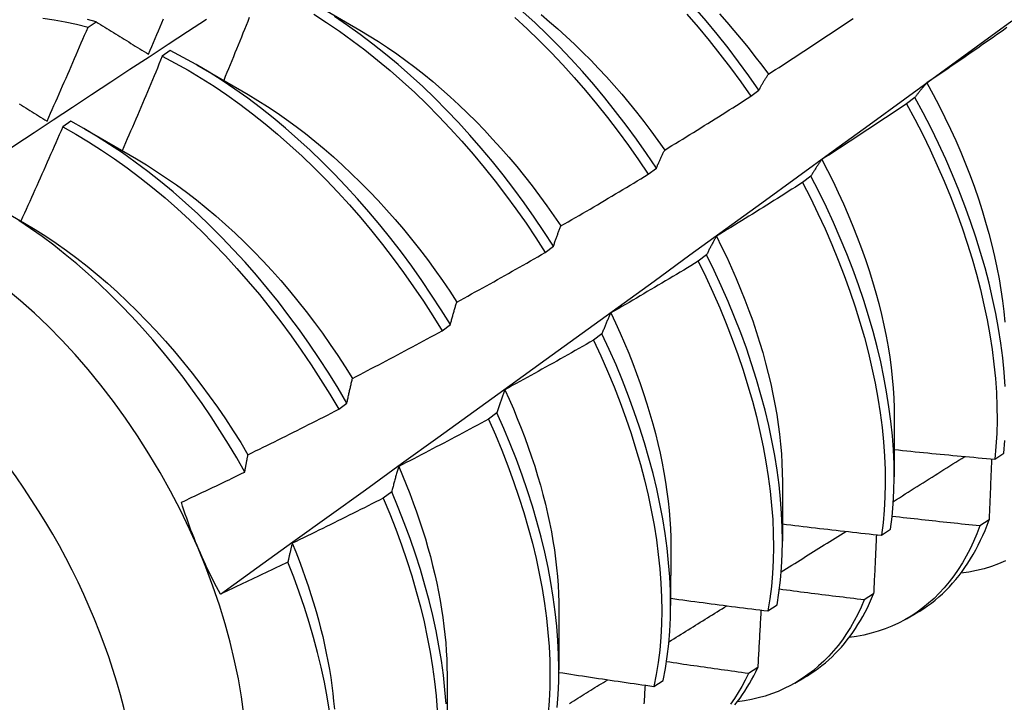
# Model space of a CAD drawing. Header units: inches. Extents: x 17 to 370, y 32 to 183.
# Tile 54 of 80: x 348.074 to 348.38, y 134.748 to 134.961. Entities that reach past the tile are written whole.
import ezdxf

# ---------------------------------------------------------------- set-up
doc = ezdxf.new("R2010")
doc.units = ezdxf.units.IN
doc.header["$MEASUREMENT"] = 0
doc.layers.add('Visible Edges(ANSI)', color=7, linetype='Continuous', lineweight=25)
doc.layers.add('Visible Tangent Edges(ANSI)', color=7, linetype='Continuous', lineweight=25)

msp = doc.modelspace()

# ---------------------------------------------------------------- linework, layer by layer
at = {"layer": 'Visible Edges(ANSI)'}
for p, q in [((348.16387, 134.96676), (348.17983, 134.95752)), ((348.09518, 134.95847), (348.09766, 134.96015)), ((348.12078, 134.95119), (348.1183, 134.94944)), ((348.12907, 134.94672), (348.14504, 134.93748)), ((348.3015, 134.93696), (348.30405, 134.9389)), ((348.35262, 134.9366), (348.35003, 134.93464)), ((348.08978, 134.92918), (348.0873, 134.92742)), ((348.09427, 134.92668), (348.11024, 134.91744)), ((348.26955, 134.91266), (348.27211, 134.9146)), ((348.32023, 134.91208), (348.31763, 134.91012)), ((348.06729, 134.90211), (348.07544, 134.8974)), ((348.23752, 134.88831), (348.24009, 134.89026)), ((348.28775, 134.88754), (348.28514, 134.88557)), ((348.20541, 134.86391), (348.20798, 134.86586)), ((348.25517, 134.86297), (348.25256, 134.86101)), ((348.17321, 134.83947), (348.17579, 134.84142)), ((348.22249, 134.83839), (348.21987, 134.83642)), ((348.34618, 134.83689), (348.34616, 134.81843)), ((348.37748, 134.82392), (348.3803, 134.82582)), ((348.31139, 134.81685), (348.31136, 134.79839)), ((348.18971, 134.81379), (348.18708, 134.81182)), ((348.3757, 134.80501), (348.37282, 134.80316)), ((348.34222, 134.80024), (348.34505, 134.80213)), ((348.27659, 134.79681), (348.27656, 134.77835)), ((348.33974, 134.78196), (348.33686, 134.78012)), ((348.30684, 134.77666), (348.30968, 134.77854)), ((348.24179, 134.77677), (348.24176, 134.75832)), ((348.35004, 134.77425), (348.35282, 134.77585)), ((348.30368, 134.75902), (348.30079, 134.75719)), ((348.20699, 134.75673), (348.20697, 134.73828)), ((348.27135, 134.75317), (348.27419, 134.75504)), ((348.31524, 134.75421), (348.31802, 134.75581))]:
    msp.add_line(p, q, dxfattribs=at)
at = {"layer": 'Visible Edges(ANSI)', "flags": 128}
for points in [[(348.16545, 134.96254), (348.16947, 134.95997), (348.17347, 134.95725), (348.17745, 134.95439), (348.1814, 134.9514), (348.18533, 134.94827), (348.18922, 134.94501), (348.19307, 134.94162), (348.19687, 134.93811), (348.20062, 134.93449), (348.20433, 134.93076), (348.20797, 134.92691), (348.21156, 134.92296), (348.21507, 134.91892), (348.21852, 134.91478), (348.22189, 134.91056), (348.22519, 134.90625), (348.2284, 134.90187), (348.23153, 134.89741), (348.23457, 134.89289), (348.23752, 134.88831)], [(348.27211, 134.9146), (348.26907, 134.91912), (348.26594, 134.92358), (348.26272, 134.92796), (348.25942, 134.93227), (348.25605, 134.93649), (348.2526, 134.94063), (348.24908, 134.94467), (348.2455, 134.94862), (348.24185, 134.95246), (348.23815, 134.95619), (348.23439, 134.95981), (348.23059, 134.96332)], [(348.23623, 134.96242), (348.23887, 134.96021), (348.24148, 134.95794), (348.24406, 134.9556), (348.24663, 134.9532), (348.24916, 134.95074), (348.25167, 134.94822), (348.25414, 134.94565), (348.25658, 134.94302), (348.25899, 134.94033), (348.26136, 134.93759), (348.26369, 134.93481), (348.26598, 134.93198), (348.26823, 134.9291), (348.27043, 134.92618), (348.2726, 134.92322), (348.27471, 134.92023)], [(348.28157, 134.96257), (348.28508, 134.95851), (348.28852, 134.95436), (348.29189, 134.95013), (348.29517, 134.94581), (348.29838, 134.94142), (348.3015, 134.93696)], [(348.30405, 134.9389), (348.30092, 134.94336), (348.29771, 134.94774), (348.29442, 134.95205), (348.29105, 134.95628), (348.2876, 134.96042), (348.28409, 134.96447)], [(348.29174, 134.96262), (348.29402, 134.96006), (348.29627, 134.95746), (348.29849, 134.95481), (348.30067, 134.95213), (348.30281, 134.9494), (348.30491, 134.94664), (348.30698, 134.94384)], [(348.03661, 134.89799), (348.04257, 134.90196), (348.04853, 134.90593), (348.0545, 134.9099), (348.06046, 134.91386), (348.06643, 134.91781), (348.07239, 134.92176), (348.07836, 134.92571), (348.08433, 134.92965), (348.0903, 134.93359), (348.09627, 134.93752), (348.10224, 134.94145), (348.10821, 134.94538), (348.11418, 134.9493), (348.12016, 134.95321), (348.12613, 134.95712), (348.13211, 134.96103)], [(348.08113, 134.96129), (348.0846, 134.96079), (348.08809, 134.96016), (348.09162, 134.95938), (348.09518, 134.95847)], [(348.09766, 134.96015), (348.09502, 134.96084)], [(348.09766, 134.96015), (348.09833, 134.95974), (348.09901, 134.95932), (348.09968, 134.95891), (348.10036, 134.95849), (348.10103, 134.95808), (348.10171, 134.95766), (348.10239, 134.95724), (348.10307, 134.95682), (348.10375, 134.95641), (348.10443, 134.95599), (348.10511, 134.95557), (348.10579, 134.95515), (348.10647, 134.95473), (348.10716, 134.95431), (348.10784, 134.95388), (348.10852, 134.95346), (348.10921, 134.95304), (348.1099, 134.95262), (348.11059, 134.95219), (348.11127, 134.95177), (348.11196, 134.95134), (348.11265, 134.95092), (348.11334, 134.95049), (348.11403, 134.95007)], [(348.11403, 134.95007), (348.11455, 134.95129), (348.11507, 134.95251), (348.11559, 134.95373), (348.11611, 134.95496), (348.11662, 134.95618), (348.11714, 134.9574), (348.11765, 134.95862), (348.11817, 134.95985), (348.11868, 134.96107)], [(348.13639, 134.78193), (348.1477, 134.79006), (348.15899, 134.79819), (348.17028, 134.80631), (348.18155, 134.81444), (348.19281, 134.82257), (348.20407, 134.83069), (348.21531, 134.83882), (348.22654, 134.84694), (348.23777, 134.85506), (348.24898, 134.86318), (348.26018, 134.8713), (348.27138, 134.87942), (348.28256, 134.88754), (348.29374, 134.89565), (348.3049, 134.90376), (348.31606, 134.91187), (348.3272, 134.91998), (348.33834, 134.92808), (348.34947, 134.93618), (348.36058, 134.94428), (348.37169, 134.95237), (348.38279, 134.96046)], [(348.14538, 134.96149), (348.14489, 134.96027), (348.1444, 134.95904), (348.1439, 134.95781), (348.14341, 134.95659), (348.14291, 134.95536), (348.14241, 134.95414), (348.14192, 134.95291), (348.14142, 134.95169), (348.14092, 134.95046), (348.14042, 134.94924), (348.13992, 134.94801), (348.13942, 134.94679), (348.13892, 134.94556), (348.13841, 134.94434), (348.13791, 134.94312), (348.13741, 134.94189)], [(348.24009, 134.89026), (348.23713, 134.89483), (348.23408, 134.89935), (348.23095, 134.9038), (348.22773, 134.90818), (348.22443, 134.91248), (348.22105, 134.9167), (348.21759, 134.92083), (348.21407, 134.92487), (348.21048, 134.92881), (348.20683, 134.93264), (348.20313, 134.93637), (348.19937, 134.93999), (348.19556, 134.94348), (348.19171, 134.94686), (348.18782, 134.95011), (348.18389, 134.95323), (348.17993, 134.95621), (348.17595, 134.95906), (348.17195, 134.96177)], [(348.22809, 134.96146), (348.23189, 134.95794), (348.23564, 134.95431), (348.23934, 134.95057), (348.24299, 134.94672), (348.24656, 134.94277), (348.25008, 134.93872), (348.25352, 134.93457), (348.25689, 134.93034), (348.26018, 134.92603), (348.26339, 134.92164), (348.26651, 134.91718), (348.26955, 134.91266)], [(348.30698, 134.94384), (348.30808, 134.94455), (348.30919, 134.94526), (348.3103, 134.94597), (348.3114, 134.94669), (348.31251, 134.94741), (348.31361, 134.94812), (348.31471, 134.94884), (348.31581, 134.94956), (348.31692, 134.95028), (348.31802, 134.951), (348.31912, 134.95172), (348.32022, 134.95244), (348.32132, 134.95317), (348.32241, 134.95389), (348.32351, 134.95462), (348.32461, 134.95534), (348.32571, 134.95607), (348.3268, 134.9568), (348.3279, 134.95753), (348.32899, 134.95826), (348.33009, 134.95899), (348.33118, 134.95973), (348.33227, 134.96046), (348.33336, 134.9612)], [(348.08243, 134.92924), (348.08297, 134.93046), (348.08351, 134.93167), (348.08405, 134.93288), (348.08458, 134.9341), (348.08512, 134.93532), (348.08566, 134.93653), (348.08619, 134.93775), (348.08673, 134.93896), (348.08726, 134.94018), (348.0878, 134.9414), (348.08833, 134.94262), (348.08886, 134.94383), (348.08939, 134.94505), (348.08992, 134.94627), (348.09045, 134.94749), (348.09098, 134.94871), (348.09151, 134.94993), (348.09203, 134.95115), (348.09256, 134.95236), (348.09308, 134.95358), (348.09361, 134.9548), (348.09413, 134.95603), (348.09465, 134.95725), (348.09518, 134.95847)], [(348.17984, 134.95752), (348.18271, 134.95582), (348.18557, 134.95403), (348.18843, 134.95216), (348.19127, 134.9502), (348.1941, 134.94816), (348.19692, 134.94604), (348.19971, 134.94384), (348.20249, 134.94157), (348.20524, 134.93922), (348.20797, 134.93679), (348.21066, 134.9343), (348.21333, 134.93173), (348.21597, 134.9291), (348.21858, 134.92641), (348.22115, 134.92366), (348.22368, 134.92085), (348.22618, 134.91798), (348.22863, 134.91506), (348.23104, 134.91209), (348.23341, 134.90907), (348.23573, 134.90601), (348.238, 134.9029), (348.24022, 134.89975), (348.24238, 134.89657)], [(348.38126, 134.95836), (348.38018, 134.9576), (348.3791, 134.95684), (348.37802, 134.95608), (348.37694, 134.95532), (348.37586, 134.95457), (348.37478, 134.95381), (348.3737, 134.95305), (348.37262, 134.9523), (348.37154, 134.95155), (348.37045, 134.95079), (348.36937, 134.95004), (348.36828, 134.94929), (348.3672, 134.94854), (348.36611, 134.9478), (348.36503, 134.94705), (348.36394, 134.9463), (348.36285, 134.94556), (348.36176, 134.94481), (348.36067, 134.94407), (348.35958, 134.94333), (348.35849, 134.94259), (348.3574, 134.94185), (348.35631, 134.94111)], [(348.20798, 134.86586), (348.20512, 134.87049), (348.20215, 134.87506), (348.1991, 134.87958), (348.19596, 134.88402), (348.19274, 134.8884), (348.18943, 134.8927), (348.18605, 134.89691), (348.18259, 134.90103), (348.17906, 134.90507), (348.17547, 134.909), (348.17182, 134.91283), (348.16811, 134.91655), (348.16435, 134.92016), (348.16053, 134.92365), (348.15668, 134.92702), (348.15279, 134.93026), (348.14886, 134.93337), (348.1449, 134.93635), (348.14092, 134.93919), (348.13691, 134.94188), (348.13289, 134.94444), (348.12886, 134.94684), (348.12482, 134.94909), (348.12078, 134.95119)], [(348.1183, 134.94944), (348.11778, 134.94821), (348.11727, 134.94698), (348.11676, 134.94575), (348.11625, 134.94452), (348.11573, 134.94329), (348.11522, 134.94206), (348.1147, 134.94083), (348.11419, 134.93961), (348.11367, 134.93838), (348.11315, 134.93715), (348.11263, 134.93593), (348.11211, 134.9347), (348.11159, 134.93347), (348.11107, 134.93225), (348.11055, 134.93102), (348.11002, 134.9298), (348.1095, 134.92857), (348.10898, 134.92734), (348.10845, 134.92612), (348.10792, 134.9249), (348.1074, 134.92367), (348.10687, 134.92245), (348.10634, 134.92122), (348.10581, 134.92)], [(348.1183, 134.94944), (348.12234, 134.94733), (348.12638, 134.94506), (348.13041, 134.94265), (348.13443, 134.94008), (348.13843, 134.93738), (348.14242, 134.93453), (348.14637, 134.93154), (348.1503, 134.92842), (348.15419, 134.92516), (348.15804, 134.92179), (348.16185, 134.91829), (348.1656, 134.91467), (348.16931, 134.91094), (348.17296, 134.9071), (348.17655, 134.90316), (348.18007, 134.89912), (348.18352, 134.89499), (348.1869, 134.89077), (348.1902, 134.88647), (348.19342, 134.88209), (348.19655, 134.87764), (348.1996, 134.87312), (348.20255, 134.86854), (348.20541, 134.86391)], [(348.30405, 134.9389), (348.30416, 134.93912), (348.30428, 134.93933), (348.3044, 134.93955), (348.30452, 134.93976), (348.30464, 134.93998), (348.30476, 134.94019), (348.30487, 134.9404), (348.30499, 134.94061), (348.30511, 134.94082), (348.30524, 134.94103), (348.30536, 134.94124), (348.30548, 134.94145), (348.3056, 134.94165), (348.30572, 134.94186), (348.30585, 134.94206), (348.30597, 134.94226), (348.3061, 134.94246), (348.30622, 134.94266), (348.30634, 134.94286), (348.30647, 134.94306), (348.3066, 134.94325), (348.30672, 134.94345), (348.30685, 134.94364), (348.30698, 134.94384)], [(348.35631, 134.94111), (348.35615, 134.94093), (348.35599, 134.94076), (348.35583, 134.94058), (348.35567, 134.9404), (348.35551, 134.94022), (348.35536, 134.94004), (348.3552, 134.93986), (348.35504, 134.93967), (348.35489, 134.93949), (348.35473, 134.9393), (348.35458, 134.93912), (348.35442, 134.93893), (348.35427, 134.93874), (348.35412, 134.93855), (348.35396, 134.93836), (348.35381, 134.93817), (348.35366, 134.93798), (348.35351, 134.93778), (348.35336, 134.93759), (348.35321, 134.93739), (348.35306, 134.9372), (348.35291, 134.937), (348.35276, 134.9368), (348.35262, 134.9366)], [(348.35631, 134.94111), (348.35826, 134.93755), (348.36013, 134.93397), (348.36194, 134.93038), (348.36366, 134.92677), (348.36531, 134.92315), (348.36688, 134.91952), (348.36837, 134.91588), (348.36978, 134.91225), (348.37112, 134.90862), (348.37237, 134.905), (348.37354, 134.90139), (348.37462, 134.89779), (348.37562, 134.8942), (348.37654, 134.89064), (348.37738, 134.8871), (348.37813, 134.88359), (348.37879, 134.88012), (348.37937, 134.87667), (348.37986, 134.87326), (348.38026, 134.8699), (348.38058, 134.86658)], [(348.07379, 134.93458), (348.07445, 134.93417), (348.07511, 134.93376), (348.07577, 134.93336), (348.07643, 134.93295), (348.07709, 134.93254), (348.07776, 134.93213), (348.07842, 134.93172), (348.07909, 134.93131), (348.07975, 134.93089), (348.08042, 134.93048), (348.08109, 134.93007), (348.08176, 134.92965), (348.08243, 134.92924)], [(348.14503, 134.93748), (348.14803, 134.93569), (348.15103, 134.9338), (348.15402, 134.93182), (348.15699, 134.92974), (348.15995, 134.92758), (348.16289, 134.92533), (348.16581, 134.92299), (348.16871, 134.92058), (348.17158, 134.91808), (348.17443, 134.9155), (348.17724, 134.91286), (348.18002, 134.91014), (348.18277, 134.90735), (348.18548, 134.9045), (348.18815, 134.90158), (348.19078, 134.8986), (348.19336, 134.89556), (348.1959, 134.89246), (348.19838, 134.88932), (348.20082, 134.88612), (348.20319, 134.88287), (348.20552, 134.87957), (348.20778, 134.87624), (348.20998, 134.87286)], [(348.27471, 134.92023), (348.27584, 134.92091), (348.27696, 134.9216), (348.27808, 134.92229), (348.2792, 134.92297), (348.28032, 134.92366), (348.28144, 134.92435), (348.28256, 134.92505), (348.28368, 134.92574), (348.2848, 134.92643), (348.28592, 134.92713), (348.28703, 134.92782), (348.28815, 134.92852), (348.28927, 134.92922), (348.29038, 134.92991), (348.2915, 134.93061), (348.29261, 134.93131), (348.29372, 134.93202), (348.29483, 134.93272), (348.29595, 134.93342), (348.29706, 134.93413), (348.29817, 134.93483), (348.29928, 134.93554), (348.30039, 134.93625), (348.3015, 134.93696)], [(348.35003, 134.93464), (348.34894, 134.9339), (348.34784, 134.93317), (348.34675, 134.93243), (348.34565, 134.9317), (348.34455, 134.93097), (348.34346, 134.93024), (348.34236, 134.92951), (348.34126, 134.92878), (348.34016, 134.92805), (348.33906, 134.92732), (348.33796, 134.9266), (348.33686, 134.92587), (348.33576, 134.92515), (348.33465, 134.92443), (348.33355, 134.92371), (348.33245, 134.92299), (348.33134, 134.92227), (348.33024, 134.92155), (348.32913, 134.92083), (348.32803, 134.92011), (348.32692, 134.9194), (348.32581, 134.91868), (348.3247, 134.91797), (348.32359, 134.91726)], [(348.35003, 134.93464), (348.35258, 134.92988), (348.35503, 134.92508), (348.35736, 134.92026), (348.35958, 134.91543), (348.36168, 134.91058), (348.36367, 134.90572), (348.36554, 134.90086), (348.36728, 134.89601), (348.3689, 134.89117), (348.37039, 134.88634), (348.37176, 134.88154), (348.373, 134.87677), (348.3741, 134.87203), (348.37508, 134.86734), (348.37592, 134.86269), (348.37663, 134.8581), (348.37721, 134.85356), (348.37765, 134.84909), (348.37796, 134.84469), (348.37813, 134.84036), (348.37817, 134.83612), (348.37808, 134.83196), (348.37785, 134.82789), (348.37748, 134.82392)], [(348.38073, 134.84662), (348.38041, 134.85103), (348.37996, 134.8555), (348.37937, 134.86004), (348.37865, 134.86464), (348.37779, 134.86929), (348.37681, 134.87399), (348.37569, 134.87873), (348.37445, 134.8835), (348.37307, 134.88831), (348.37157, 134.89313), (348.36994, 134.89798), (348.36818, 134.90283), (348.36631, 134.90769), (348.36431, 134.91254), (348.3622, 134.91739), (348.35997, 134.92223), (348.35763, 134.92705), (348.35518, 134.93184), (348.35262, 134.9366)], [(348.17579, 134.84142), (348.17301, 134.8461), (348.17014, 134.85072), (348.16718, 134.8553), (348.16412, 134.8598), (348.16097, 134.86425), (348.15774, 134.86862), (348.15443, 134.87291), (348.15104, 134.87712), (348.14758, 134.88124), (348.14405, 134.88526), (348.14046, 134.88919), (348.1368, 134.89301), (348.13309, 134.89673), (348.12932, 134.90033), (348.12551, 134.90381), (348.12165, 134.90717), (348.11776, 134.91041), (348.11383, 134.91351), (348.10987, 134.91648), (348.10588, 134.91931), (348.10187, 134.922), (348.09785, 134.92454), (348.09382, 134.92694), (348.08978, 134.92918)], [(348.0873, 134.92742), (348.08677, 134.92619), (348.08623, 134.92497), (348.08569, 134.92374), (348.08516, 134.92252), (348.08462, 134.92129), (348.08408, 134.92007), (348.08354, 134.91884), (348.083, 134.91762), (348.08246, 134.9164), (348.08192, 134.91518), (348.08138, 134.91395), (348.08083, 134.91273), (348.08029, 134.91151), (348.07974, 134.91029), (348.0792, 134.90907), (348.07865, 134.90784), (348.0781, 134.90662), (348.07756, 134.9054), (348.07701, 134.90418), (348.07646, 134.90296), (348.07591, 134.90174), (348.07536, 134.90053), (348.0748, 134.89931), (348.07425, 134.89809)], [(348.0873, 134.92742), (348.09134, 134.92516), (348.09537, 134.92276), (348.09939, 134.9202), (348.1034, 134.9175), (348.10738, 134.91466), (348.11134, 134.91168), (348.11527, 134.90857), (348.11916, 134.90532), (348.12301, 134.90195), (348.12682, 134.89846), (348.13058, 134.89485), (348.13429, 134.89113), (348.13795, 134.88729), (348.14154, 134.88336), (348.14506, 134.87933), (348.14852, 134.8752), (348.1519, 134.87099), (348.15521, 134.86669), (348.15843, 134.86231), (348.16157, 134.85786), (348.16462, 134.85335), (348.16758, 134.84878), (348.17044, 134.84415), (348.17321, 134.83947)], [(348.27211, 134.9146), (348.27221, 134.91485), (348.27232, 134.9151), (348.27242, 134.91534), (348.27252, 134.91559), (348.27263, 134.91583), (348.27274, 134.91607), (348.27284, 134.91631), (348.27295, 134.91655), (348.27306, 134.91679), (348.27316, 134.91702), (348.27327, 134.91726), (348.27338, 134.9175), (348.27349, 134.91773), (348.2736, 134.91796), (348.27371, 134.91819), (348.27382, 134.91842), (348.27393, 134.91865), (348.27404, 134.91888), (348.27415, 134.91911), (348.27426, 134.91933), (348.27437, 134.91956), (348.27449, 134.91978), (348.2746, 134.92001), (348.27471, 134.92023)], [(348.11024, 134.91744), (348.11338, 134.91557), (348.11652, 134.91359), (348.11964, 134.91151), (348.12275, 134.90934), (348.12584, 134.90706), (348.12891, 134.9047), (348.13196, 134.90224), (348.13499, 134.89969), (348.13798, 134.89706), (348.14094, 134.89434), (348.14386, 134.89155), (348.14675, 134.88867), (348.1496, 134.88571), (348.1524, 134.88269), (348.15516, 134.87959), (348.15787, 134.87642), (348.16052, 134.87319), (348.16313, 134.8699), (348.16568, 134.86656), (348.16817, 134.86316), (348.1706, 134.85971), (348.17297, 134.85622), (348.17527, 134.85269), (348.17751, 134.84912)], [(348.32359, 134.91726), (348.32345, 134.91705), (348.3233, 134.91685), (348.32316, 134.91664), (348.32301, 134.91644), (348.32287, 134.91623), (348.32272, 134.91602), (348.32258, 134.91581), (348.32244, 134.9156), (348.3223, 134.91539), (348.32215, 134.91518), (348.32201, 134.91496), (348.32187, 134.91475), (348.32173, 134.91453), (348.32159, 134.91431), (348.32145, 134.91409), (348.32132, 134.91388), (348.32118, 134.91366), (348.32104, 134.91343), (348.3209, 134.91321), (348.32077, 134.91299), (348.32063, 134.91276), (348.3205, 134.91254), (348.32036, 134.91231), (348.32023, 134.91208)], [(348.32359, 134.91726), (348.32538, 134.91384), (348.32711, 134.9104), (348.32876, 134.90695), (348.33035, 134.90348), (348.33186, 134.90002), (348.33331, 134.89654), (348.33468, 134.89307), (348.33598, 134.8896), (348.33721, 134.88613), (348.33836, 134.88268), (348.33944, 134.87923), (348.34044, 134.8758), (348.34136, 134.87239), (348.34221, 134.869), (348.34297, 134.86563), (348.34366, 134.86229), (348.34426, 134.85898), (348.34478, 134.8557), (348.34522, 134.85246), (348.34557, 134.84926), (348.34585, 134.8461), (348.34604, 134.84298), (348.34616, 134.83991), (348.34619, 134.83689)], [(348.24238, 134.89657), (348.24352, 134.89723), (348.24466, 134.89789), (348.2458, 134.89855), (348.24694, 134.89921), (348.24807, 134.89987), (348.24921, 134.90053), (348.25034, 134.9012), (348.25148, 134.90186), (348.25261, 134.90253), (348.25375, 134.9032), (348.25488, 134.90387), (348.25601, 134.90454), (348.25714, 134.90521), (348.25827, 134.90588), (348.2594, 134.90655), (348.26053, 134.90723), (348.26166, 134.9079), (348.26279, 134.90858), (348.26392, 134.90926), (348.26505, 134.90993), (348.26617, 134.91061), (348.2673, 134.91129), (348.26842, 134.91198), (348.26955, 134.91266)], [(348.31763, 134.91012), (348.31652, 134.90941), (348.31541, 134.9087), (348.3143, 134.908), (348.31319, 134.90729), (348.31207, 134.90658), (348.31096, 134.90588), (348.30984, 134.90518), (348.30873, 134.90448), (348.30761, 134.90377), (348.3065, 134.90307), (348.30538, 134.90238), (348.30426, 134.90168), (348.30314, 134.90098), (348.30202, 134.90028), (348.3009, 134.89959), (348.29978, 134.8989), (348.29866, 134.8982), (348.29754, 134.89751), (348.29642, 134.89682), (348.29529, 134.89613), (348.29417, 134.89544), (348.29305, 134.89476), (348.29192, 134.89407), (348.2908, 134.89338)], [(348.31763, 134.91012), (348.32009, 134.90533), (348.32243, 134.90051), (348.32465, 134.89568), (348.32676, 134.89083), (348.32876, 134.88597), (348.33063, 134.88111), (348.33238, 134.87626), (348.33401, 134.87141), (348.33551, 134.86659), (348.33688, 134.86179), (348.33813, 134.85701), (348.33924, 134.85227), (348.34023, 134.84758), (348.34108, 134.84292), (348.3418, 134.83833), (348.34238, 134.83379), (348.34283, 134.82931), (348.34315, 134.82491), (348.34333, 134.82058), (348.34337, 134.81633), (348.34329, 134.81216), (348.34307, 134.80809), (348.34271, 134.80412), (348.34222, 134.80024)], [(348.34505, 134.80213), (348.34552, 134.80602), (348.34587, 134.81), (348.34608, 134.81408), (348.34616, 134.81825), (348.3461, 134.8225), (348.34591, 134.82684), (348.34559, 134.83125), (348.34513, 134.83573), (348.34453, 134.84027), (348.3438, 134.84488), (348.34294, 134.84953), (348.34195, 134.85423), (348.34082, 134.85897), (348.33957, 134.86375), (348.33819, 134.86855), (348.33667, 134.87338), (348.33504, 134.87822), (348.33328, 134.88308), (348.33139, 134.88794), (348.32939, 134.89279), (348.32727, 134.89764), (348.32504, 134.90248), (348.32269, 134.90729), (348.32023, 134.91208)], [(348.14399, 134.81994), (348.1415, 134.82431), (348.13892, 134.82864), (348.13625, 134.83292), (348.1335, 134.83714), (348.13066, 134.84131), (348.12774, 134.84542), (348.12475, 134.84946), (348.12169, 134.85341), (348.11857, 134.85729), (348.11539, 134.86107), (348.11215, 134.86476), (348.10885, 134.86836), (348.1055, 134.87185), (348.1021, 134.87525), (348.09866, 134.87854), (348.09517, 134.88172), (348.09165, 134.88478), (348.08808, 134.88773), (348.08449, 134.89056), (348.08088, 134.89325), (348.07726, 134.89581), (348.07362, 134.89824)], [(348.07544, 134.8974), (348.07872, 134.89545), (348.08199, 134.89338), (348.08524, 134.89121), (348.08848, 134.88892), (348.0917, 134.88653), (348.0949, 134.88404), (348.09807, 134.88144), (348.1012, 134.87875), (348.10431, 134.87596), (348.10738, 134.87308), (348.11041, 134.87011), (348.1134, 134.86706), (348.11635, 134.86393), (348.11925, 134.86072), (348.1221, 134.85745), (348.12489, 134.8541), (348.12763, 134.85069), (348.13031, 134.84722), (348.13292, 134.84369), (348.13547, 134.84011), (348.13796, 134.83648), (348.14037, 134.83281), (348.1427, 134.82909), (348.14496, 134.82533)], [(348.24009, 134.89026), (348.24018, 134.89053), (348.24027, 134.89081), (348.24036, 134.89108), (348.24045, 134.89135), (348.24054, 134.89162), (348.24064, 134.8919), (348.24073, 134.89216), (348.24083, 134.89243), (348.24092, 134.8927), (348.24101, 134.89296), (348.24111, 134.89323), (348.2412, 134.89349), (348.2413, 134.89376), (348.2414, 134.89402), (348.24149, 134.89428), (348.24159, 134.89454), (348.24169, 134.89479), (348.24179, 134.89505), (348.24189, 134.89531), (348.24198, 134.89556), (348.24208, 134.89581), (348.24218, 134.89607), (348.24228, 134.89632), (348.24238, 134.89657)], [(348.2908, 134.89338), (348.29066, 134.89315), (348.29053, 134.89292), (348.2904, 134.89269), (348.29027, 134.89245), (348.29014, 134.89222), (348.29, 134.89198), (348.28987, 134.89174), (348.28975, 134.8915), (348.28962, 134.89126), (348.28949, 134.89102), (348.28936, 134.89078), (348.28923, 134.89054), (348.28911, 134.89029), (348.28898, 134.89005), (348.28885, 134.8898), (348.28873, 134.88956), (348.2886, 134.88931), (348.28848, 134.88906), (348.28836, 134.88881), (348.28823, 134.88856), (348.28811, 134.8883), (348.28799, 134.88805), (348.28787, 134.8878), (348.28775, 134.88754)], [(348.2908, 134.89338), (348.29243, 134.8901), (348.29401, 134.88681), (348.29552, 134.88352), (348.29697, 134.88021), (348.29836, 134.8769), (348.29968, 134.87359), (348.30093, 134.87029), (348.30211, 134.86699), (348.30323, 134.86369), (348.30427, 134.8604), (348.30524, 134.85713), (348.30614, 134.85387), (348.30697, 134.85063), (348.30773, 134.84741), (348.30842, 134.84421), (348.30904, 134.84104), (348.30958, 134.83789), (348.31005, 134.83478), (348.31046, 134.83169), (348.31078, 134.82864), (348.31104, 134.82563), (348.31122, 134.82266), (348.31133, 134.81973), (348.31137, 134.81685)], [(348.20998, 134.87286), (348.21114, 134.87349), (348.21229, 134.87413), (348.21344, 134.87476), (348.2146, 134.87539), (348.21575, 134.87603), (348.2169, 134.87667), (348.21805, 134.87731), (348.2192, 134.87794), (348.22035, 134.87858), (348.2215, 134.87922), (348.22265, 134.87987), (348.22379, 134.88051), (348.22494, 134.88115), (348.22609, 134.8818), (348.22723, 134.88245), (348.22838, 134.88309), (348.22952, 134.88374), (348.23067, 134.88439), (348.23181, 134.88504), (348.23296, 134.88569), (348.2341, 134.88634), (348.23524, 134.887), (348.23638, 134.88765), (348.23752, 134.88831)], [(348.28514, 134.88557), (348.28402, 134.88489), (348.28289, 134.88421), (348.28176, 134.88353), (348.28063, 134.88285), (348.2795, 134.88217), (348.27837, 134.8815), (348.27724, 134.88082), (348.27611, 134.88015), (348.27497, 134.87947), (348.27384, 134.8788), (348.27271, 134.87813), (348.27157, 134.87746), (348.27044, 134.87679), (348.2693, 134.87612), (348.26817, 134.87545), (348.26703, 134.87478), (348.26589, 134.87412), (348.26475, 134.87345), (348.26361, 134.87279), (348.26248, 134.87213), (348.26134, 134.87147), (348.2602, 134.87081), (348.25906, 134.87015), (348.25791, 134.86949)], [(348.28514, 134.88557), (348.28749, 134.88076), (348.28972, 134.87592), (348.29184, 134.87107), (348.29384, 134.86622), (348.29572, 134.86136), (348.29748, 134.8565), (348.29912, 134.85166), (348.30063, 134.84683), (348.30201, 134.84203), (348.30326, 134.83725), (348.30438, 134.83251), (348.30537, 134.82781), (348.30623, 134.82316), (348.30696, 134.81856), (348.30755, 134.81402), (348.30801, 134.80954), (348.30833, 134.80513), (348.30852, 134.80079), (348.30858, 134.79654), (348.3085, 134.79237), (348.30828, 134.78829), (348.30794, 134.78431), (348.30746, 134.78043), (348.30684, 134.77666)], [(348.30968, 134.77854), (348.31028, 134.78232), (348.31075, 134.78621), (348.31109, 134.7902), (348.31129, 134.79428), (348.31136, 134.79846), (348.3113, 134.80272), (348.3111, 134.80706), (348.31076, 134.81147), (348.3103, 134.81596), (348.30969, 134.82051), (348.30896, 134.82511), (348.30809, 134.82977), (348.30709, 134.83447), (348.30595, 134.83922), (348.30469, 134.84399), (348.3033, 134.8488), (348.30178, 134.85363), (348.30014, 134.85847), (348.29837, 134.86333), (348.29648, 134.86819), (348.29447, 134.87304), (348.29234, 134.87789), (348.2901, 134.88273), (348.28775, 134.88754)], [(348.20798, 134.86586), (348.20806, 134.86617), (348.20814, 134.86647), (348.20822, 134.86677), (348.2083, 134.86707), (348.20838, 134.86737), (348.20846, 134.86767), (348.20854, 134.86797), (348.20862, 134.86827), (348.2087, 134.86856), (348.20879, 134.86886), (348.20887, 134.86915), (348.20895, 134.86944), (348.20904, 134.86973), (348.20912, 134.87002), (348.20921, 134.87031), (348.20929, 134.8706), (348.20938, 134.87089), (348.20946, 134.87117), (348.20955, 134.87146), (348.20963, 134.87174), (348.20972, 134.87202), (348.20981, 134.8723), (348.2099, 134.87258), (348.20998, 134.87286)], [(348.25791, 134.86949), (348.25779, 134.86923), (348.25767, 134.86897), (348.25755, 134.86871), (348.25744, 134.86845), (348.25732, 134.86818), (348.2572, 134.86792), (348.25708, 134.86765), (348.25697, 134.86739), (348.25685, 134.86712), (348.25673, 134.86685), (348.25662, 134.86658), (348.2565, 134.86631), (348.25639, 134.86604), (348.25628, 134.86576), (348.25616, 134.86549), (348.25605, 134.86521), (348.25594, 134.86494), (348.25583, 134.86466), (348.25571, 134.86438), (348.2556, 134.8641), (348.25549, 134.86382), (348.25538, 134.86354), (348.25528, 134.86326), (348.25517, 134.86297)], [(348.25791, 134.86949), (348.2594, 134.86636), (348.26083, 134.86322), (348.2622, 134.86008), (348.26351, 134.85693), (348.26477, 134.85379), (348.26596, 134.85064), (348.26709, 134.8475), (348.26816, 134.84436), (348.26917, 134.84123), (348.27012, 134.83811), (348.271, 134.835), (348.27183, 134.83191), (348.27258, 134.82884), (348.27328, 134.82578), (348.27391, 134.82275), (348.27448, 134.81974), (348.27498, 134.81676), (348.27541, 134.8138), (348.27578, 134.81088), (348.27608, 134.80799), (348.27631, 134.80513), (348.27648, 134.80231), (348.27657, 134.79953), (348.2766, 134.7968)], [(348.17751, 134.84912), (348.17868, 134.84972), (348.17985, 134.85033), (348.18102, 134.85093), (348.18218, 134.85154), (348.18335, 134.85215), (348.18452, 134.85276), (348.18568, 134.85337), (348.18685, 134.85398), (348.18801, 134.85459), (348.18917, 134.85521), (348.19034, 134.85582), (348.1915, 134.85644), (348.19266, 134.85705), (348.19382, 134.85767), (348.19499, 134.85829), (348.19615, 134.85891), (348.19731, 134.85953), (348.19846, 134.86015), (348.19962, 134.86078), (348.20078, 134.8614), (348.20194, 134.86203), (348.2031, 134.86265), (348.20425, 134.86328), (348.20541, 134.86391)], [(348.25256, 134.86101), (348.25141, 134.86035), (348.25027, 134.8597), (348.24912, 134.85904), (348.24798, 134.85839), (348.24683, 134.85774), (348.24569, 134.85709), (348.24454, 134.85644), (348.24339, 134.8558), (348.24224, 134.85515), (348.24109, 134.8545), (348.23994, 134.85386), (348.23879, 134.85322), (348.23764, 134.85257), (348.23649, 134.85193), (348.23534, 134.85129), (348.23419, 134.85065), (348.23303, 134.85002), (348.23188, 134.84938), (348.23073, 134.84874), (348.22957, 134.84811), (348.22842, 134.84748), (348.22726, 134.84684), (348.2261, 134.84621), (348.22495, 134.84558)], [(348.25256, 134.86101), (348.2548, 134.85617), (348.25692, 134.85132), (348.25893, 134.84647), (348.26082, 134.84161), (348.26258, 134.83675), (348.26422, 134.83191), (348.26574, 134.82708), (348.26713, 134.82228), (348.26839, 134.8175), (348.26952, 134.81275), (348.27052, 134.80805), (348.27139, 134.8034), (348.27212, 134.79879), (348.27272, 134.79424), (348.27319, 134.78976), (348.27352, 134.78535), (348.27372, 134.78101), (348.27378, 134.77675), (348.27371, 134.77257), (348.2735, 134.76849), (348.27316, 134.7645), (348.27269, 134.76062), (348.27208, 134.75684), (348.27135, 134.75317)], [(348.27419, 134.75504), (348.27492, 134.75872), (348.27551, 134.76251), (348.27598, 134.7664), (348.27631, 134.7704), (348.2765, 134.77449), (348.27656, 134.77867), (348.27649, 134.78293), (348.27628, 134.78728), (348.27594, 134.7917), (348.27546, 134.79619), (348.27485, 134.80074), (348.27411, 134.80535), (348.27323, 134.81001), (348.27222, 134.81471), (348.27108, 134.81946), (348.26981, 134.82424), (348.26842, 134.82905), (348.26689, 134.83388), (348.26524, 134.83872), (348.26346, 134.84358), (348.26157, 134.84844), (348.25955, 134.85329), (348.25742, 134.85814), (348.25517, 134.86297)], [(348.17579, 134.84142), (348.17585, 134.84176), (348.17592, 134.84209), (348.17599, 134.84242), (348.17606, 134.84275), (348.17613, 134.84308), (348.1762, 134.84341), (348.17627, 134.84373), (348.17634, 134.84406), (348.17641, 134.84438), (348.17648, 134.84471), (348.17655, 134.84503), (348.17662, 134.84535), (348.17669, 134.84567), (348.17677, 134.84599), (348.17684, 134.84631), (348.17691, 134.84662), (348.17699, 134.84694), (348.17706, 134.84725), (348.17713, 134.84757), (348.17721, 134.84788), (348.17728, 134.84819), (348.17736, 134.8485), (348.17743, 134.84881), (348.17751, 134.84912)], [(348.22495, 134.84558), (348.22484, 134.84529), (348.22473, 134.84501), (348.22462, 134.84472), (348.22452, 134.84443), (348.22441, 134.84413), (348.22431, 134.84384), (348.2242, 134.84355), (348.2241, 134.84325), (348.22399, 134.84296), (348.22389, 134.84266), (348.22378, 134.84236), (348.22368, 134.84206), (348.22358, 134.84176), (348.22348, 134.84146), (348.22338, 134.84116), (348.22328, 134.84085), (348.22318, 134.84055), (348.22308, 134.84024), (348.22298, 134.83994), (348.22288, 134.83963), (348.22278, 134.83932), (348.22268, 134.83901), (348.22258, 134.8387), (348.22249, 134.83839)], [(348.22495, 134.84558), (348.22629, 134.8426), (348.22759, 134.83962), (348.22883, 134.83663), (348.23002, 134.83365), (348.23116, 134.83066), (348.23224, 134.82768), (348.23327, 134.8247), (348.23424, 134.82173), (348.23515, 134.81877), (348.23601, 134.81582), (348.23681, 134.81289), (348.23755, 134.80997), (348.23823, 134.80706), (348.23886, 134.80418), (348.23942, 134.80132), (348.23992, 134.79848), (348.24036, 134.79566), (348.24074, 134.79287), (348.24107, 134.79011), (348.24133, 134.78738), (348.24153, 134.78468), (348.24168, 134.78201), (348.24176, 134.77937), (348.24179, 134.77678)], [(348.14496, 134.82533), (348.14615, 134.82591), (348.14733, 134.82649), (348.14851, 134.82707), (348.14969, 134.82765), (348.15087, 134.82823), (348.15205, 134.82881), (348.15323, 134.82939), (348.15441, 134.82998), (348.15559, 134.83056), (348.15677, 134.83115), (348.15795, 134.83173), (348.15913, 134.83232), (348.1603, 134.83291), (348.16148, 134.8335), (348.16265, 134.83409), (348.16383, 134.83469), (348.165, 134.83528), (348.16618, 134.83588), (348.16735, 134.83647), (348.16852, 134.83707), (348.16969, 134.83767), (348.17087, 134.83827), (348.17204, 134.83887), (348.17321, 134.83947)], [(348.2412, 134.7466), (348.24152, 134.7506), (348.24171, 134.7547), (348.24176, 134.75888), (348.24168, 134.76315), (348.24147, 134.7675), (348.24112, 134.77192), (348.24063, 134.77642), (348.24002, 134.78097), (348.23926, 134.78558), (348.23838, 134.79025), (348.23736, 134.79496), (348.23621, 134.7997), (348.23494, 134.80448), (348.23353, 134.80929), (348.232, 134.81412), (348.23034, 134.81897), (348.22856, 134.82383), (348.22665, 134.82868), (348.22463, 134.83354), (348.22249, 134.83839)], [(348.21987, 134.83642), (348.21871, 134.83579), (348.21755, 134.83517), (348.21639, 134.83454), (348.21523, 134.83392), (348.21407, 134.83329), (348.2129, 134.83267), (348.21174, 134.83205), (348.21058, 134.83143), (348.20942, 134.83081), (348.20825, 134.8302), (348.20709, 134.82958), (348.20592, 134.82896), (348.20475, 134.82835), (348.20359, 134.82774), (348.20242, 134.82712), (348.20125, 134.82651), (348.20009, 134.8259), (348.19892, 134.82529), (348.19775, 134.82468), (348.19658, 134.82408), (348.19541, 134.82347), (348.19424, 134.82287), (348.19306, 134.82226), (348.19189, 134.82166)], [(348.21987, 134.83642), (348.222, 134.83157), (348.22401, 134.82672), (348.22591, 134.82186), (348.22768, 134.817), (348.22933, 134.81216), (348.23086, 134.80733), (348.23225, 134.80252), (348.23352, 134.79774), (348.23466, 134.793), (348.23567, 134.78829), (348.23654, 134.78363), (348.23728, 134.77902), (348.23789, 134.77447), (348.23837, 134.76999), (348.23871, 134.76557), (348.23891, 134.76122), (348.23898, 134.75696), (348.23892, 134.75278), (348.23872, 134.74869), (348.23839, 134.7447)], [(348.3803, 134.82582), (348.38065, 134.8298)], [(348.14399, 134.81994), (348.14403, 134.82017), (348.14407, 134.8204), (348.14411, 134.82063), (348.14415, 134.82086), (348.14419, 134.82109), (348.14422, 134.82131), (348.14426, 134.82154), (348.1443, 134.82177), (348.14434, 134.82199), (348.14439, 134.82222), (348.14443, 134.82245), (348.14447, 134.82267), (348.14451, 134.82289), (348.14455, 134.82312), (348.14459, 134.82334), (348.14463, 134.82357), (348.14467, 134.82379), (348.14471, 134.82401), (348.14475, 134.82423), (348.1448, 134.82445), (348.14484, 134.82467), (348.14488, 134.82489), (348.14492, 134.82511), (348.14496, 134.82533)], [(348.34592, 134.81078), (348.34685, 134.81136), (348.34777, 134.81194), (348.3487, 134.81253), (348.34962, 134.81311), (348.35055, 134.81369), (348.35147, 134.81427), (348.3524, 134.81486), (348.35332, 134.81544), (348.35425, 134.81602), (348.35517, 134.81661), (348.3561, 134.81719), (348.35702, 134.81777), (348.35795, 134.81836), (348.35887, 134.81894), (348.35979, 134.81952), (348.36072, 134.82011), (348.36164, 134.82069), (348.36257, 134.82128), (348.36349, 134.82186), (348.36442, 134.82244), (348.36534, 134.82303), (348.36626, 134.82361), (348.36719, 134.8242), (348.36811, 134.82478)], [(348.34617, 134.82695), (348.34747, 134.82682), (348.34878, 134.82668), (348.35008, 134.82655), (348.35138, 134.82642), (348.35269, 134.82628), (348.35399, 134.82615), (348.35529, 134.82602), (348.3566, 134.82589), (348.3579, 134.82576), (348.35921, 134.82563), (348.36051, 134.82551), (348.36182, 134.82538), (348.36312, 134.82525), (348.36443, 134.82513), (348.36573, 134.825), (348.36704, 134.82488), (348.36834, 134.82476), (348.36965, 134.82464), (348.37095, 134.82452), (348.37226, 134.8244), (348.37356, 134.82428), (348.37487, 134.82416), (348.37618, 134.82404), (348.37748, 134.82392)], [(348.19189, 134.82166), (348.1918, 134.82135), (348.1917, 134.82103), (348.1916, 134.82071), (348.19151, 134.82039), (348.19141, 134.82007), (348.19132, 134.81975), (348.19123, 134.81943), (348.19113, 134.81911), (348.19104, 134.81878), (348.19095, 134.81846), (348.19086, 134.81813), (348.19077, 134.8178), (348.19067, 134.81747), (348.19058, 134.81714), (348.19049, 134.81681), (348.1904, 134.81648), (348.19032, 134.81615), (348.19023, 134.81582), (348.19014, 134.81548), (348.19005, 134.81514), (348.18996, 134.81481), (348.18988, 134.81447), (348.18979, 134.81413), (348.18971, 134.81379)], [(348.19189, 134.82166), (348.1931, 134.81884), (348.19427, 134.81602), (348.19538, 134.8132), (348.19644, 134.81038), (348.19746, 134.80756), (348.19842, 134.80475), (348.19933, 134.80194), (348.20019, 134.79915), (348.20101, 134.79636), (348.20177, 134.79358), (348.20247, 134.79082), (348.20313, 134.78807), (348.20374, 134.78533), (348.20429, 134.78261), (348.20479, 134.77991), (348.20525, 134.77724), (348.20564, 134.77458), (348.20599, 134.77195), (348.20628, 134.76934), (348.20652, 134.76676), (348.20671, 134.76421), (348.20685, 134.76168), (348.20693, 134.75919), (348.20696, 134.75674)], [(348.37648, 134.82401), (348.37644, 134.82323), (348.37641, 134.82244), (348.37638, 134.82165), (348.37635, 134.82086), (348.37632, 134.82008), (348.37629, 134.81929), (348.37626, 134.8185), (348.37623, 134.81771), (348.37619, 134.81692), (348.37616, 134.81613), (348.37613, 134.81534), (348.3761, 134.81455), (348.37606, 134.81375), (348.37603, 134.81296), (348.376, 134.81217), (348.37597, 134.81138), (348.37593, 134.81058), (348.3759, 134.80979), (348.37587, 134.80899), (348.37583, 134.8082), (348.3758, 134.8074), (348.37577, 134.80661), (348.37573, 134.80581), (348.3757, 134.80501)], [(348.12424, 134.81051), (348.12506, 134.81089), (348.12589, 134.81128), (348.12671, 134.81167), (348.12754, 134.81206), (348.12836, 134.81245), (348.12919, 134.81284), (348.13001, 134.81323), (348.13084, 134.81362), (348.13166, 134.81401), (348.13249, 134.8144), (348.13331, 134.81479), (348.13413, 134.81519), (348.13495, 134.81558), (348.13578, 134.81597), (348.1366, 134.81637), (348.13742, 134.81676), (348.13824, 134.81716), (348.13907, 134.81755), (348.13989, 134.81795), (348.14071, 134.81835), (348.14153, 134.81874), (348.14235, 134.81914), (348.14317, 134.81954), (348.14399, 134.81994)], [(348.20665, 134.74772), (348.20629, 134.75215), (348.2058, 134.75665), (348.20518, 134.7612), (348.20442, 134.76582), (348.20352, 134.77049), (348.2025, 134.7752), (348.20134, 134.77995), (348.20006, 134.78473), (348.19864, 134.78954), (348.1971, 134.79437), (348.19544, 134.79922), (348.19365, 134.80407), (348.19174, 134.80893), (348.18971, 134.81379)], [(348.13639, 134.78193), (348.13578, 134.78306), (348.13518, 134.78419), (348.13458, 134.78532), (348.134, 134.78647), (348.13342, 134.78762), (348.13286, 134.78877), (348.1323, 134.78993), (348.13175, 134.7911), (348.13121, 134.79227), (348.13068, 134.79345), (348.13016, 134.79464), (348.12965, 134.79583), (348.12915, 134.79703), (348.12865, 134.79823), (348.12817, 134.79944), (348.1277, 134.80065), (348.12723, 134.80187), (348.12678, 134.80309), (348.12633, 134.80431), (348.12589, 134.80554), (348.12547, 134.80678), (348.12505, 134.80802), (348.12464, 134.80926), (348.12424, 134.81051)], [(348.18708, 134.81182), (348.1859, 134.81122), (348.18473, 134.81062), (348.18355, 134.81003), (348.18238, 134.80943), (348.1812, 134.80883), (348.18003, 134.80824), (348.17885, 134.80765), (348.17767, 134.80706), (348.17649, 134.80647), (348.17531, 134.80588), (348.17413, 134.80529), (348.17295, 134.8047), (348.17177, 134.80411), (348.17059, 134.80353), (348.16941, 134.80294), (348.16823, 134.80236), (348.16704, 134.80178), (348.16586, 134.8012), (348.16468, 134.80062), (348.16349, 134.80004), (348.16231, 134.79946), (348.16112, 134.79888), (348.15994, 134.79831), (348.15875, 134.79773)], [(348.18708, 134.81182), (348.1891, 134.80696), (348.191, 134.80211), (348.19278, 134.79725), (348.19444, 134.7924), (348.19597, 134.78757), (348.19737, 134.78277), (348.19865, 134.77798), (348.1998, 134.77324), (348.20081, 134.76853), (348.20169, 134.76387), (348.20244, 134.75926), (348.20306, 134.7547), (348.20354, 134.75021), (348.20389, 134.74579)], [(348.37282, 134.80316), (348.37169, 134.80328), (348.37055, 134.80339), (348.36941, 134.80351), (348.36827, 134.80363), (348.36713, 134.80374), (348.366, 134.80386), (348.36486, 134.80398), (348.36372, 134.8041), (348.36258, 134.80422), (348.36145, 134.80434), (348.36031, 134.80446), (348.35917, 134.80459), (348.35803, 134.80471), (348.3569, 134.80483), (348.35576, 134.80496), (348.35462, 134.80508), (348.35349, 134.80521), (348.35235, 134.80533), (348.35121, 134.80546), (348.35008, 134.80559), (348.34894, 134.80572), (348.34781, 134.80585), (348.34667, 134.80598), (348.34553, 134.80611)], [(348.31137, 134.80376), (348.31265, 134.80361), (348.31394, 134.80345), (348.31522, 134.8033), (348.3165, 134.80314), (348.31779, 134.80299), (348.31907, 134.80284), (348.32036, 134.80269), (348.32164, 134.80254), (348.32293, 134.80239), (348.32421, 134.80224), (348.3255, 134.80209), (348.32678, 134.80195), (348.32807, 134.8018), (348.32935, 134.80165), (348.33064, 134.80151), (348.33193, 134.80137), (348.33321, 134.80122), (348.3345, 134.80108), (348.33579, 134.80094), (348.33707, 134.8008), (348.33836, 134.80066), (348.33965, 134.80052), (348.34093, 134.80038), (348.34222, 134.80024)], [(348.37282, 134.80316), (348.37188, 134.8007), (348.37086, 134.79831), (348.36977, 134.796), (348.36861, 134.79378), (348.36738, 134.79163), (348.36608, 134.78957), (348.36471, 134.7876), (348.36327, 134.78571), (348.36176, 134.78391), (348.36019, 134.78221), (348.35856, 134.78059), (348.35686, 134.77907), (348.3551, 134.77764), (348.35328, 134.7763), (348.3514, 134.77506), (348.34946, 134.77392), (348.34747, 134.77288), (348.34543, 134.77193), (348.34333, 134.77109), (348.34118, 134.77034), (348.33898, 134.7697), (348.33673, 134.76915), (348.33444, 134.76871), (348.33211, 134.76837)], [(348.35282, 134.77585), (348.35409, 134.77661), (348.35534, 134.77741), (348.35656, 134.77826), (348.35775, 134.77914), (348.35892, 134.78007), (348.36006, 134.78103), (348.36118, 134.78204), (348.36227, 134.78309), (348.36333, 134.78418), (348.36436, 134.78531), (348.36536, 134.78647), (348.36634, 134.78768), (348.36729, 134.78892), (348.3682, 134.7902), (348.36909, 134.79152), (348.36995, 134.79288), (348.37078, 134.79427), (348.37157, 134.7957), (348.37234, 134.79717), (348.37307, 134.79867), (348.37378, 134.8002), (348.37445, 134.80177), (348.37509, 134.80338), (348.3757, 134.80501)], [(348.31099, 134.78886), (348.31183, 134.78938), (348.31267, 134.7899), (348.31351, 134.79043), (348.31434, 134.79095), (348.31518, 134.79148), (348.31602, 134.792), (348.31686, 134.79253), (348.3177, 134.79305), (348.31854, 134.79358), (348.31937, 134.7941), (348.32021, 134.79463), (348.32105, 134.79515), (348.32189, 134.79568), (348.32272, 134.7962), (348.32356, 134.79673), (348.3244, 134.79725), (348.32524, 134.79778), (348.32608, 134.7983), (348.32691, 134.79883), (348.32775, 134.79936), (348.32859, 134.79988), (348.32943, 134.80041), (348.33026, 134.80093), (348.3311, 134.80146)], [(348.34063, 134.80041), (348.34059, 134.79965), (348.34056, 134.79888), (348.34052, 134.79812), (348.34049, 134.79735), (348.34045, 134.79659), (348.34042, 134.79582), (348.34038, 134.79505), (348.34034, 134.79429), (348.34031, 134.79352), (348.34027, 134.79275), (348.34023, 134.79198), (348.3402, 134.79122), (348.34016, 134.79045), (348.34012, 134.78968), (348.34009, 134.78891), (348.34005, 134.78814), (348.34001, 134.78737), (348.33997, 134.78659), (348.33994, 134.78582), (348.3399, 134.78505), (348.33986, 134.78428), (348.33982, 134.78351), (348.33978, 134.78273), (348.33974, 134.78196)], [(348.15875, 134.79773), (348.15869, 134.7975), (348.15863, 134.79726), (348.15857, 134.79702), (348.15852, 134.79678), (348.15846, 134.79655), (348.1584, 134.79631), (348.15834, 134.79607), (348.15828, 134.79583), (348.15823, 134.79558), (348.15817, 134.79534), (348.15811, 134.7951), (348.15806, 134.79486), (348.158, 134.79462), (348.15794, 134.79437), (348.15789, 134.79413), (348.15783, 134.79388), (348.15778, 134.79364), (348.15772, 134.79339), (348.15767, 134.79315), (348.15761, 134.7929), (348.15756, 134.79265), (348.1575, 134.79241), (348.15745, 134.79216), (348.15739, 134.79191)], [(348.15875, 134.79773), (348.15983, 134.79507), (348.16087, 134.79241), (348.16186, 134.78975), (348.16281, 134.78709), (348.16372, 134.78444), (348.16459, 134.78179), (348.1654, 134.77915), (348.16618, 134.77652), (348.16691, 134.7739), (348.16759, 134.77129), (348.16823, 134.76869), (348.16882, 134.7661), (348.16936, 134.76354), (348.16986, 134.76098), (348.17031, 134.75845), (348.17072, 134.75593), (348.17108, 134.75344), (348.17138, 134.75097), (348.17164, 134.74852), (348.17186, 134.7461)], [(348.15739, 134.79191), (348.15652, 134.79149), (348.15565, 134.79107), (348.15478, 134.79064), (348.1539, 134.79022), (348.15303, 134.7898), (348.15216, 134.78938), (348.15128, 134.78896), (348.15041, 134.78855), (348.14954, 134.78813), (348.14866, 134.78771), (348.14779, 134.78729), (348.14691, 134.78688), (348.14604, 134.78646), (348.14516, 134.78605), (348.14429, 134.78563), (348.14341, 134.78522), (348.14253, 134.78481), (348.14166, 134.78439), (348.14078, 134.78398), (348.1399, 134.78357), (348.13903, 134.78316), (348.13815, 134.78275), (348.13727, 134.78234), (348.13639, 134.78193)], [(348.17037, 134.74543), (348.16963, 134.74996), (348.16876, 134.75452), (348.16776, 134.75913), (348.16664, 134.76376), (348.1654, 134.76841), (348.16404, 134.77309), (348.16256, 134.77778), (348.16095, 134.78248), (348.15923, 134.7872), (348.15739, 134.79191)], [(348.38086, 134.79225), (348.37867, 134.79133), (348.37642, 134.79053), (348.37412, 134.78983), (348.37176, 134.78924), (348.36936, 134.78877), (348.3669, 134.78841)], [(348.33686, 134.78012), (348.33576, 134.78025), (348.33466, 134.78038), (348.33355, 134.78051), (348.33245, 134.78065), (348.33135, 134.78078), (348.33025, 134.78091), (348.32915, 134.78105), (348.32804, 134.78118), (348.32694, 134.78132), (348.32584, 134.78146), (348.32474, 134.78159), (348.32364, 134.78173), (348.32254, 134.78187), (348.32143, 134.78201), (348.32033, 134.78215), (348.31923, 134.78229), (348.31813, 134.78243), (348.31703, 134.78257), (348.31593, 134.78271), (348.31483, 134.78285), (348.31373, 134.783), (348.31263, 134.78314), (348.31153, 134.78329), (348.31043, 134.78343)], [(348.31802, 134.75581), (348.3192, 134.75651), (348.32035, 134.75725), (348.32148, 134.75802), (348.32259, 134.75882), (348.32367, 134.75966), (348.32474, 134.76054), (348.32578, 134.76145), (348.3268, 134.7624), (348.32779, 134.76338), (348.32876, 134.76439), (348.32971, 134.76544), (348.33064, 134.76652), (348.33153, 134.76763), (348.33241, 134.76878), (348.33326, 134.76995), (348.33408, 134.77117), (348.33488, 134.77241), (348.33565, 134.77368), (348.3364, 134.77498), (348.33712, 134.77632), (348.33782, 134.77769), (348.33849, 134.77908), (348.33913, 134.78051), (348.33974, 134.78196)], [(348.27604, 134.76707), (348.27679, 134.76754), (348.27754, 134.76801), (348.27829, 134.76847), (348.27904, 134.76894), (348.27979, 134.76941), (348.28055, 134.76987), (348.2813, 134.77034), (348.28205, 134.77081), (348.2828, 134.77127), (348.28355, 134.77174), (348.2843, 134.77221), (348.28505, 134.77267), (348.2858, 134.77314), (348.28655, 134.77361), (348.2873, 134.77407), (348.28805, 134.77454), (348.2888, 134.77501), (348.28955, 134.77548), (348.2903, 134.77594), (348.29105, 134.77641), (348.2918, 134.77688), (348.29255, 134.77734), (348.2933, 134.77781), (348.29405, 134.77828)], [(348.27657, 134.78062), (348.27783, 134.78045), (348.27908, 134.78028), (348.28034, 134.78011), (348.2816, 134.77993), (348.28286, 134.77976), (348.28412, 134.77959), (348.28539, 134.77942), (348.28665, 134.77925), (348.28791, 134.77909), (348.28917, 134.77892), (348.29043, 134.77875), (348.29169, 134.77859), (348.29295, 134.77842), (348.29421, 134.77826), (348.29548, 134.77809), (348.29674, 134.77793), (348.298, 134.77777), (348.29926, 134.77761), (348.30053, 134.77745), (348.30179, 134.77729), (348.30305, 134.77713), (348.30432, 134.77697), (348.30558, 134.77681), (348.30684, 134.77666)], [(348.33686, 134.78012), (348.33588, 134.77787), (348.33484, 134.77569), (348.33373, 134.77358), (348.33256, 134.77155), (348.33132, 134.7696), (348.33002, 134.76772), (348.32867, 134.76592), (348.32725, 134.7642), (348.32577, 134.76256), (348.32423, 134.761), (348.32264, 134.75953), (348.32099, 134.75814), (348.31929, 134.75684), (348.31753, 134.75562), (348.31572, 134.75449), (348.31386, 134.75345), (348.31195, 134.75249), (348.30999, 134.75163), (348.30799, 134.75085), (348.30594, 134.75016), (348.30384, 134.74957), (348.3017, 134.74907), (348.29953, 134.74865), (348.29731, 134.74833)], [(348.30467, 134.77693), (348.30463, 134.77618), (348.30459, 134.77544), (348.30455, 134.7747), (348.30451, 134.77396), (348.30447, 134.77321), (348.30443, 134.77247), (348.30439, 134.77173), (348.30435, 134.77098), (348.30431, 134.77024), (348.30427, 134.76949), (348.30423, 134.76875), (348.30419, 134.768), (348.30415, 134.76725), (348.3041, 134.76651), (348.30406, 134.76576), (348.30402, 134.76501), (348.30398, 134.76427), (348.30394, 134.76352), (348.30389, 134.76277), (348.30385, 134.76202), (348.30381, 134.76127), (348.30377, 134.76052), (348.30372, 134.75977), (348.30368, 134.75902)], [(348.30079, 134.75719), (348.29972, 134.75734), (348.29866, 134.75748), (348.2976, 134.75763), (348.29653, 134.75778), (348.29547, 134.75792), (348.2944, 134.75807), (348.29334, 134.75822), (348.29227, 134.75837), (348.29121, 134.75852), (348.29015, 134.75867), (348.28908, 134.75882), (348.28802, 134.75897), (348.28696, 134.75912), (348.28589, 134.75927), (348.28483, 134.75943), (348.28377, 134.75958), (348.2827, 134.75973), (348.28164, 134.75989), (348.28058, 134.76004), (348.27952, 134.7602), (348.27845, 134.76036), (348.27739, 134.76051), (348.27633, 134.76067), (348.27527, 134.76083)], [(348.24176, 134.75754), (348.24299, 134.75735), (348.24422, 134.75716), (348.24545, 134.75697), (348.24668, 134.75678), (348.24792, 134.7566), (348.24915, 134.75641), (348.25038, 134.75622), (348.25161, 134.75604), (348.25284, 134.75585), (348.25407, 134.75567), (348.25531, 134.75549), (348.25654, 134.7553), (348.25777, 134.75512), (348.25901, 134.75494), (348.26024, 134.75476), (348.26147, 134.75458), (348.26271, 134.7544), (348.26394, 134.75422), (348.26517, 134.75405), (348.26641, 134.75387), (348.26764, 134.75369), (348.26888, 134.75352), (348.27011, 134.75334), (348.27135, 134.75317)], [(348.30079, 134.75719), (348.29979, 134.75515), (348.29872, 134.75317), (348.2976, 134.75126), (348.29643, 134.74942), (348.2952, 134.74764)], [(348.29658, 134.74739), (348.29739, 134.74844), (348.29817, 134.74951), (348.29894, 134.75061), (348.29968, 134.75173), (348.3004, 134.75288), (348.3011, 134.75406), (348.30178, 134.75526), (348.30243, 134.75649), (348.30307, 134.75774), (348.30368, 134.75902)], [(348.24505, 134.74789), (348.24571, 134.74829), (348.24637, 134.7487), (348.24704, 134.74911), (348.2477, 134.74952), (348.24836, 134.74993), (348.24902, 134.75034), (348.24968, 134.75075), (348.25034, 134.75115), (348.251, 134.75156), (348.25167, 134.75197), (348.25233, 134.75238), (348.25299, 134.75279), (348.25365, 134.7532), (348.25431, 134.75361), (348.25497, 134.75402), (348.25563, 134.75442), (348.25629, 134.75483), (348.25696, 134.75524)], [(348.26861, 134.75356), (348.26856, 134.75284), (348.26852, 134.75212), (348.26847, 134.7514), (348.26843, 134.75068), (348.26838, 134.74996), (348.26834, 134.74923), (348.26829, 134.74851), (348.26825, 134.74779)]]:
    msp.add_lwpolyline(points, dxfattribs=at)
at = {"layer": 'Visible Edges(ANSI)'}
msp.add_ellipse((348.05196, 134.78205), major_axis=(-0.06537, 0.11352), ratio=0.578093, start_param=3.141593, end_param=6.283185, dxfattribs=at)
at = {"layer": 'Visible Tangent Edges(ANSI)'}
msp.add_ellipse((348.01855, 134.76281), major_axis=(0.06537, -0.11352), ratio=0.578093, start_param=0, end_param=3.141593, dxfattribs=at)

doc.saveas('drawing.dxf')
